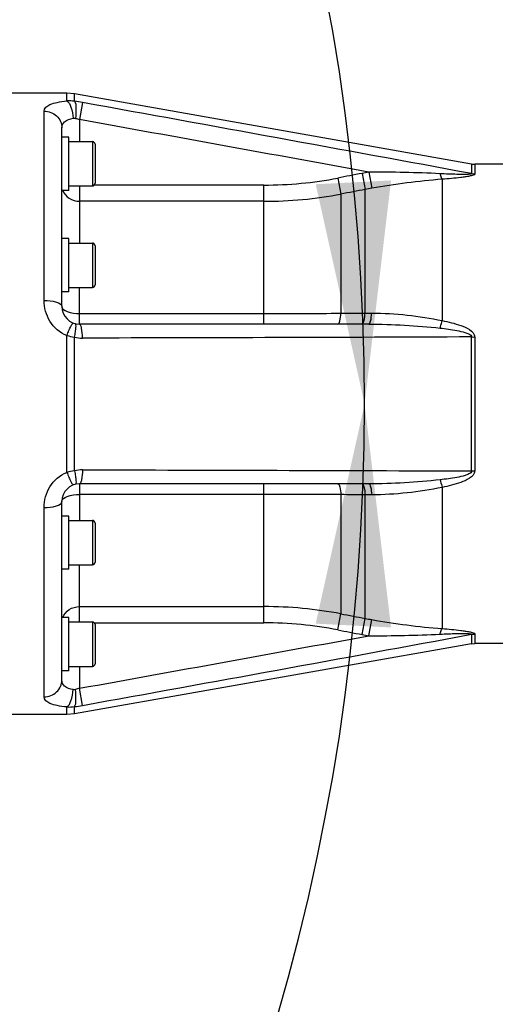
# Model space of a CAD drawing. Header units: millimetres. Extents: x 0 to 8410, y 0 to 5940.
# Tile 70 of 122: x 4845 to 4952, y 713 to 935. Entities that reach past the tile are written whole.
import ezdxf

# ---------------------------------------------------------------- set-up
doc = ezdxf.new("R2010")
doc.units = ezdxf.units.MM
doc.header["$LTSCALE"] = 462.55
doc.layers.get('0').update_dxf_attribs({"linetype": 'CONTINUOUS'})
for name, color, linetype in [('204101000016_DXF_DIMENSION', 7, 'CONTINUOUS'), ('304102000039DXF_CONTINUOUS_LINE', 7, 'CONTINUOUS'), ('501023000132DXF_CONTINUOUS_LINE', 7, 'CONTINUOUS'), ('504021000002DXF_CONTINUOUS_LINE', 7, 'CONTINUOUS')]:
    doc.layers.add(name, color=color, linetype=linetype)
doc.styles.get("Standard").update_dxf_attribs({"font": 'txt', "width": 0.7})
doc.dimstyles.new('DIMSTYLE_1', dxfattribs={"dimtxt": 90, "dimasz": 50, "dimexe": 1.5, "dimexo": 0, "dimtad": 1, "dimdsep": 46, "dimtxsty": 'Standard', "dimblk": '_FILLED', "dimblk1": '_FILLED', "dimblk2": '_FILLED', "dimcen": 0.09, "dimclrt": 5, "dimazin": 2, "dimtp": 0.01, "dimtm": 0.01, "dimtfac": 1, "dimtofl": 0, "dimtmove": 0, "dimatfit": 3, "dimldrblk": '_FILLED', "dimfxl": 1, "dimtolj": 1, "dimarcsym": 0})
doc.dimstyles.new('DIMSTYLE_8', dxfattribs={"dimtxt": 90, "dimasz": 50, "dimexe": 1.5, "dimexo": 0, "dimtad": 1, "dimdec": 0, "dimdsep": 46, "dimtxsty": 'Standard', "dimblk": '_FILLED', "dimblk1": '_FILLED', "dimblk2": '_FILLED', "dimcen": 0.09, "dimclrt": 5, "dimazin": 2, "dimtfac": 1, "dimtdec": 0, "dimtofl": 0, "dimtmove": 0, "dimatfit": 3, "dimldrblk": '_FILLED', "dimfxl": 1, "dimtolj": 1, "dimarcsym": 0})
doc.dimstyles.new('DIMSTYLE_9', dxfattribs={"dimtxt": 90, "dimasz": 50, "dimexe": 1.5, "dimexo": 0, "dimgap": 4.5, "dimtad": 0, "dimtih": 1, "dimtoh": 1, "dimdec": 1, "dimdsep": 46, "dimtxsty": 'Standard', "dimblk": '_FILLED', "dimblk1": '_FILLED', "dimblk2": '_FILLED', "dimcen": 0.09, "dimclrt": 5, "dimazin": 2, "dimtp": 0.5, "dimtm": 0.5, "dimtfac": 1, "dimtdec": 4, "dimtofl": 0, "dimtmove": 0, "dimatfit": 3, "dimldrblk": '_FILLED', "dimfxl": 1, "dimtolj": 1, "dimarcsym": 0})

# ---------------------------------------------------------------- blocks, each defined once
blk = doc.blocks.new('_FILLED')
at = {"color": 0, "linetype": 'ByBlock'}
blk.add_solid([(0, 0), (-1, 0.17), (-1, -0.17)], dxfattribs=at)
blk = doc.blocks.new('*D1')
at = {"layer": '204101000016_DXF_DIMENSION', "color": 2, "linetype": 'Continuous'}
for p, q in [((4706.85, 588.13), (4430.23, 848.67)), ((4430.23, 848.67), (5110.01, 208.38)), ((4706.85, 588.13), (4706.85, 588.13))]:
    blk.add_line(p, q, dxfattribs=at)
at = {"layer": '204101000016_DXF_DIMENSION', "color": 2, "linetype": 'Continuous', "xscale": 50, "yscale": 50, "zscale": 50, "rotation": 136.7128453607}
blk.add_blockref('_FILLED', (4706.85, 588.13), dxfattribs=at)
blk = doc.blocks.new('*D29')
at = {"layer": '204101000016_DXF_DIMENSION', "color": 2, "linetype": 'Continuous'}
for p, q in [((4430.23, 848.67), (6760.01, 1461.49)), ((6365.67, 1357.76), (4430.23, 848.67)), ((6365.67, 1357.76), (6365.67, 1357.76))]:
    blk.add_line(p, q, dxfattribs=at)
at = {"layer": '204101000016_DXF_DIMENSION', "color": 2, "linetype": 'Continuous', "xscale": 50, "yscale": 50, "zscale": 50, "rotation": 194.7380830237}
blk.add_blockref('_FILLED', (6365.67, 1357.76), dxfattribs=at)
blk = doc.blocks.new('*D31')
at = {"layer": '204101000016_DXF_DIMENSION', "color": 2, "linetype": 'Continuous'}
for start, end in [(98.0161, 167), (0, 68.5396)]:
    blk.add_arc((4430.23, 848.67), 492.77, start, end, dxfattribs=at)
for points in [[(3955.63, 1009.94), (3950.1, 959.52), (3971.97, 1005.28)], [(4911.98, 898.18), (4923, 848.67), (4928.96, 899.04)]]:
    blk.add_solid(points, dxfattribs=at)
blk = doc.blocks.new('*D32')
at = {"layer": '204101000016_DXF_DIMENSION', "color": 2, "linetype": 'Continuous'}
for start, end in [(291.4604, 360), (193, 261.9839)]:
    blk.add_arc((4430.23, 848.67), 492.77, start, end, dxfattribs=at)
for points in [[(4928.96, 798.31), (4923, 848.67), (4911.98, 799.17)], [(3971.97, 692.07), (3950.1, 737.83), (3955.63, 687.41)]]:
    blk.add_solid(points, dxfattribs=at)

msp = doc.modelspace()

# ---------------------------------------------------------------- linework, layer by layer
at = {"layer": '304102000039DXF_CONTINUOUS_LINE', "color": 7, "linetype": 'Continuous'}
for p, q in [((4855.85968, 918.67366), (4836.73457, 918.67366)), ((4857.59617, 918.52174), (4855.85968, 918.67366)), ((4947.13047, 902.73442), (4857.59617, 918.52174)), ((4854.73457, 908.80025), (4854.73457, 910.89914)), ((4854.73457, 885.92366), (4854.73457, 903.10328)), ((4947.13047, 902.73442), (4947.82503, 902.67366)), ((5121.94996, 902.67366), (4947.82503, 902.67366)), ((4854.73457, 870.67348), (4854.73457, 877.20628)), ((4923.97714, 866.67366), (4858.73458, 866.67366)), ((4923.97715, 830.67366), (4858.73457, 830.67366)), ((4854.73457, 820.14106), (4854.73457, 826.67384)), ((4854.73457, 794.24413), (4854.73457, 811.42366)), ((4947.13044, 794.61289), (4857.59617, 778.82558)), ((4947.13044, 794.61289), (4947.82503, 794.67366)), ((5121.94996, 794.67366), (4947.82503, 794.67366)), ((4854.73457, 786.44818), (4854.73457, 788.54707)), ((4857.59617, 778.82558), (4855.85968, 778.67366)), ((4855.85968, 778.67366), (4836.73457, 778.67366))]:
    msp.add_line(p, q, dxfattribs=at)
at = {"layer": '304102000039DXF_CONTINUOUS_LINE', "color": 9, "linetype": 'Continuous'}
for p, q in [((4855.85886, 916.9551), (4855.85968, 918.67366)), ((4857.59638, 916.87833), (4857.59617, 918.52174)), ((4859.42916, 916.59609), (4858.73457, 912.74765)), ((4850.73457, 872.00699), (4850.73457, 914.67029)), ((4858.73458, 912.74765), (4858.73458, 907.80025)), ((4923.97714, 900.91178), (4924.612, 897.27209)), ((4947.13047, 902.73442), (4947.13044, 900.58269)), ((4947.82503, 902.67366), (4947.82503, 900.52434)), ((4916.9708, 899.58182), (4917.66539, 895.96579)), ((4922.42403, 900.62765), (4923.11862, 897.00024)), ((4940.48344, 899.29684), (4940.48335, 867.4698)), ((4858.73457, 897.80025), (4858.73457, 884.92366)), ((4900.30058, 897.98897), (4862.0688, 897.98897)), ((4900.30058, 866.67366), (4900.30058, 897.98897)), ((4923.11858, 869.13762), (4923.11858, 897.00023)), ((4900.30048, 894.33599), (4858.73457, 894.33599)), ((4917.66539, 895.96579), (4917.66539, 869.11099)), ((4858.73457, 866.67366), (4858.73457, 874.92366)), ((4858.73457, 869.04403), (4900.30047, 869.04403)), ((4923.11858, 869.13762), (4924.612, 869.14081)), ((4855.85968, 848.67366), (4855.85885, 864.08938)), ((4857.59638, 833.61141), (4857.59639, 863.73591)), ((4947.13044, 833.57335), (4947.13044, 863.77397)), ((4947.82503, 863.757), (4947.82503, 833.59032)), ((4855.85886, 833.25794), (4855.85968, 848.67366)), ((4858.73457, 830.67366), (4858.73457, 822.42366)), ((4900.30058, 799.35835), (4900.30058, 830.67366)), ((4940.48334, 829.87751), (4940.48335, 798.05049)), ((4900.30048, 828.30329), (4858.73457, 828.30329)), ((4917.66539, 828.23633), (4917.66539, 801.38153)), ((4923.11858, 800.34709), (4923.11858, 828.20969)), ((4924.61201, 828.20651), (4923.11858, 828.20969)), ((4850.73457, 782.67703), (4850.73457, 825.34033)), ((4858.73457, 799.54707), (4858.73457, 812.42366)), ((4858.73457, 803.01133), (4900.30047, 803.01133)), ((4916.9708, 797.7655), (4917.66539, 801.38153)), ((4862.0688, 799.35835), (4900.30058, 799.35835)), ((4922.42403, 796.71967), (4923.11862, 800.34708)), ((4923.97714, 796.43554), (4924.612, 800.07523)), ((4947.13044, 796.76463), (4947.13044, 794.61289)), ((4947.82503, 796.82298), (4947.82503, 794.67366)), ((4858.73458, 789.54707), (4858.73458, 784.59967)), ((4859.42917, 780.75122), (4858.73457, 784.59967)), ((4855.85968, 778.67366), (4855.85886, 780.39222)), ((4857.59617, 778.82558), (4857.59639, 780.46899))]:
    msp.add_line(p, q, dxfattribs=at)
for centre, radius, start, end in [((4856.34163, 908.18758), 8.78087, 81.784513, 93.1516777), ((4853.2561, 882.60244), 34.5496, 79.7075596, 82.7831755), ((526.84872, -23060.00354), 24364.90474, 79.54751661, 79.757162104), ((-1035.00984, -31760.92792), 33200.98339, 79.660396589, 79.774825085), ((4940.41633, 806.66414), 95.6706, 99.8943026, 100.8398902), ((4900.24851, 986.56309), 88.57413, 270.0336793, 280.8824286), ((4940.42558, 806.16563), 92.46868, 99.8468668, 100.7874415), ((4900.25586, 988.13414), 93.79817, 270.0272498, 280.6964823), ((4900.13516, 3163.51912), 2294.4751, 270.00412823, 270.43775525), ((4861.24017, 886.11092), 22.66977, 256.2681202, 260.7505387), ((4859.417, 871.11121), 7.59668, 256.1335932, 270.0917423), ((4861.24015, 811.23649), 22.66967, 99.2494646, 103.7318768), ((4859.41699, 826.23614), 7.59666, 89.908223, 103.8664611), ((4900.13515, -1466.17192), 2294.47522, 89.56224476, 89.99587174), ((4900.25586, 709.21318), 93.79817, 79.3035178, 89.9727503), ((4900.24851, 710.78423), 88.57413, 79.1175714, 89.9663206), ((4940.42559, 891.18177), 92.46876, 259.2125585, 260.1531328), ((526.84898, 24757.34964), 24364.90349, 280.242837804, 280.452483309), ((4940.41635, 890.68329), 95.67071, 259.1601103, 260.1056969), ((-1035.00866, 33458.26874), 33200.97679, 280.225174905, 280.339603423), ((4856.34163, 789.15977), 8.78089, 266.8483125, 278.2155047), ((4853.25601, 814.74551), 34.55023, 277.2168592, 280.29241)]:
    msp.add_arc(centre, radius, start, end, dxfattribs=at)
at = {"layer": '304102000039DXF_CONTINUOUS_LINE', "color": 7, "linetype": 'Continuous'}
for centre, start, end in [((4858.73457, 870.67366), 180.0026439, 270.0001343), ((4858.73457, 826.67366), 89.9998764, 179.99735)]:
    msp.add_arc(centre, 4, start, end, dxfattribs=at)
at = {"layer": '304102000039DXF_CONTINUOUS_LINE', "color": 9, "linetype": 'Continuous'}
for points, knots in [([(4850.73457, 914.67029), (4850.73444, 915.33057), (4852.00293, 916.26443), (4853.82189, 916.69375), (4855.13251, 916.88804), (4855.85886, 916.9551)], [0, 0, 0, 0, 0.337074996, 0.627619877, 1, 1, 1, 1]), ([(4855.85968, 916.95517), (4856.34559, 916.68413), (4856.97777, 915.24791), (4857.2326, 913.90576), (4857.29713, 913.0534)], [0, 0, 0, 0, 0.394271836, 1, 1, 1, 1]), ([(4857.59616, 916.87831), (4857.89433, 916.49899), (4857.94685, 915.08318), (4857.91638, 913.83864), (4857.81808, 913.03181)], [0, 0, 0, 0, 0.37249734, 1, 1, 1, 1]), ([(4850.73457, 914.67029), (4851.7467, 914.67029), (4853.82319, 913.91963), (4854.73457, 911.86993), (4854.73457, 910.89906)], [0, 0, 0, 0, 0.510401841, 1, 1, 1, 1]), ([(4854.73457, 910.89918), (4854.73455, 911.39985), (4855.35922, 912.61702), (4856.61222, 912.93403), (4857.29713, 913.0534)], [0, 0, 0, 0, 0.418654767, 1, 1, 1, 1]), ([(4947.13044, 900.58269), (4947.1436, 900.50633), (4946.81594, 900.46162), (4946.40817, 900.41023), (4945.61712, 900.39051), (4944.72448, 900.39054), (4943.47466, 900.41273), (4941.91174, 900.46531), (4940.65565, 900.52222), (4940.02646, 900.5533)], [0, 0, 0, 0, 0.032573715, 0.088433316, 0.212408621, 0.341224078, 0.471776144, 0.735163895, 1, 1, 1, 1]), ([(4940.02646, 900.55332), (4940.05886, 900.41866), (4940.17416, 899.98895), (4940.31636, 899.55554), (4940.48344, 899.29684)], [0, 0, 0, 0, 0.310217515, 1, 1, 1, 1]), ([(4947.82503, 900.52434), (4947.82503, 900.3649), (4947.26919, 900.16685), (4946.62609, 899.99495), (4945.66979, 899.82836), (4944.33949, 899.64385), (4942.59577, 899.46192), (4941.19309, 899.34853), (4940.48344, 899.29684)], [0, 0, 0, 0, 0.063647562, 0.174958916, 0.302856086, 0.437550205, 0.715959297, 1, 1, 1, 1]), ([(4854.95357, 896.79678), (4855.22501, 896.07839), (4856.31492, 894.77857), (4857.9284, 894.33599), (4858.73457, 894.33599)], [0, 0, 0, 0, 0.487863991, 1, 1, 1, 1]), ([(4855.85885, 864.08938), (4854.31836, 864.71877), (4851.64146, 867.03051), (4850.73446, 870.38622), (4850.73457, 872.00699)], [0, 0, 0, 0, 0.506595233, 1, 1, 1, 1]), ([(4850.73457, 872.00699), (4851.68628, 872.00699), (4852.94486, 871.93262), (4854.73457, 871.17496), (4854.73457, 870.67366)], [0, 0, 0, 0, 0.654993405, 1, 1, 1, 1]), ([(4854.73457, 870.67366), (4854.73457, 870.12588), (4856.39248, 869.13061), (4857.77846, 869.04403), (4858.73457, 869.04403)], [0, 0, 0, 0, 0.364242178, 1, 1, 1, 1]), ([(4916.9708, 866.67366), (4917.23218, 866.67366), (4917.51451, 867.84124), (4917.61766, 868.51469), (4917.66539, 869.11099)], [0, 0, 0, 0, 0.304073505, 1, 1, 1, 1]), ([(4922.42403, 866.67366), (4922.68788, 866.67366), (4922.96721, 867.85664), (4923.0715, 868.53522), (4923.11862, 869.13762)], [0, 0, 0, 0, 0.30394734, 1, 1, 1, 1]), ([(4923.97714, 866.67377), (4924.06494, 866.67377), (4924.25426, 866.93759), (4924.46864, 867.73115), (4924.56906, 868.53855), (4924.612, 869.14081)], [0, 0, 0, 0, 0.100981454, 0.30552102, 1, 1, 1, 1]), ([(4855.85968, 864.08892), (4856.01754, 864.47897), (4856.31005, 865.16214), (4856.73228, 866.1246), (4857.01924, 866.5696), (4857.21801, 866.9714), (4857.29715, 866.94093)], [0, 0, 0, 0, 0.392976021, 0.711867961, 0.920800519, 1, 1, 1, 1]), ([(4857.59616, 863.73594), (4857.67588, 864.13003), (4857.80506, 864.83289), (4857.92684, 865.80849), (4857.94648, 866.35528), (4857.90562, 866.75946), (4857.81807, 866.78008)], [0, 0, 0, 0, 0.390125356, 0.705064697, 0.912727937, 1, 1, 1, 1]), ([(4859.42917, 863.51454), (4859.40011, 864.27538), (4859.30009, 865.31228), (4859.06536, 866.30994), (4858.84429, 866.67366), (4858.73457, 866.67366)], [0, 0, 0, 0, 0.690994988, 0.900430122, 1, 1, 1, 1]), ([(4940.02646, 865.76787), (4940.06342, 865.88621), (4940.2306, 866.44944), (4940.37536, 867.01907), (4940.48344, 867.46978)], [0, 0, 0, 0, 0.211040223, 1, 1, 1, 1]), ([(4940.02646, 865.76787), (4940.65608, 865.69994), (4941.91691, 865.54787), (4943.78235, 865.26057), (4945.36934, 864.89926), (4946.47831, 864.51876), (4947.14575, 864.07639), (4947.13044, 863.77397)], [0, 0, 0, 0, 0.251325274, 0.502756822, 0.754202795, 0.879826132, 1, 1, 1, 1]), ([(4940.48335, 867.4698), (4941.90702, 867.19043), (4944.05683, 866.65043), (4946.61853, 865.61087), (4947.82295, 864.43845), (4947.82503, 863.757)], [0, 0, 0, 0, 0.508626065, 0.761096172, 1, 1, 1, 1]), ([(4850.73457, 825.34033), (4850.73446, 826.9611), (4851.64146, 830.31681), (4854.31837, 832.62856), (4855.85886, 833.25794)], [0, 0, 0, 0, 0.493404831, 1, 1, 1, 1]), ([(4855.85968, 833.25838), (4856.01754, 832.86834), (4856.31006, 832.18519), (4856.73228, 831.22275), (4857.01923, 830.77778), (4857.21799, 830.37598), (4857.29713, 830.40645)], [0, 0, 0, 0, 0.392980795, 0.711872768, 0.920802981, 1, 1, 1, 1]), ([(4857.59616, 833.61138), (4857.67588, 833.21729), (4857.80507, 832.51442), (4857.92684, 831.53881), (4857.94648, 830.99202), (4857.90563, 830.58783), (4857.81808, 830.56722)], [0, 0, 0, 0, 0.390125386, 0.705065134, 0.912728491, 1, 1, 1, 1]), ([(4859.42916, 833.83279), (4859.40011, 833.07194), (4859.30009, 832.03504), (4859.06536, 831.03738), (4858.84429, 830.67366), (4858.73457, 830.67366)], [0, 0, 0, 0, 0.690994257, 0.90042975, 1, 1, 1, 1]), ([(4947.13044, 833.57335), (4947.14598, 833.27327), (4946.48266, 832.83096), (4945.37532, 832.44938), (4943.78666, 832.08754), (4941.91911, 831.7997), (4940.65681, 831.64745), (4940.02646, 831.57944)], [0, 0, 0, 0, 0.119249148, 0.244952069, 0.496676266, 0.748390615, 1, 1, 1, 1]), ([(4947.82503, 833.59032), (4947.82506, 832.90886), (4946.61742, 831.73654), (4944.05746, 830.69687), (4941.90702, 830.15684), (4940.48334, 829.87751)], [0, 0, 0, 0, 0.238908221, 0.491367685, 1, 1, 1, 1]), ([(4916.9708, 830.67366), (4917.23218, 830.67366), (4917.51451, 829.50608), (4917.61766, 828.83263), (4917.66539, 828.23633)], [0, 0, 0, 0, 0.304073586, 1, 1, 1, 1]), ([(4922.42403, 830.67366), (4922.68788, 830.67366), (4922.96721, 829.49068), (4923.0715, 828.8121), (4923.11862, 828.20969)], [0, 0, 0, 0, 0.303947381, 1, 1, 1, 1]), ([(4923.97715, 830.67366), (4924.06495, 830.67366), (4924.25428, 830.40983), (4924.46866, 829.61622), (4924.56907, 828.80879), (4924.61201, 828.20651)], [0, 0, 0, 0, 0.100983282, 0.305523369, 1, 1, 1, 1]), ([(4940.02646, 831.57943), (4940.06342, 831.46109), (4940.2306, 830.89787), (4940.37536, 830.32824), (4940.48344, 829.87753)], [0, 0, 0, 0, 0.2110395, 1, 1, 1, 1]), ([(4854.73457, 826.67366), (4854.73457, 827.22144), (4856.39248, 828.21671), (4857.77846, 828.30329), (4858.73457, 828.30329)], [0, 0, 0, 0, 0.364242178, 1, 1, 1, 1]), ([(4850.73457, 825.34033), (4851.68628, 825.34033), (4852.94486, 825.4147), (4854.73457, 826.17236), (4854.73457, 826.67366)], [0, 0, 0, 0, 0.654993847, 1, 1, 1, 1]), ([(4854.95357, 800.55054), (4855.22501, 801.26893), (4856.31492, 802.56875), (4857.9284, 803.01133), (4858.73457, 803.01133)], [0, 0, 0, 0, 0.48786399, 1, 1, 1, 1]), ([(4940.02646, 796.79402), (4940.05886, 796.92868), (4940.17416, 797.35838), (4940.31636, 797.79178), (4940.48344, 798.05048)], [0, 0, 0, 0, 0.310219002, 1, 1, 1, 1]), ([(4940.02646, 796.79402), (4940.65483, 796.82505), (4941.90929, 796.88198), (4943.47019, 796.93425), (4944.71847, 796.95705), (4945.61026, 796.95569), (4946.40126, 796.94076), (4946.8104, 796.88249), (4947.143, 796.84311), (4947.13044, 796.76463)], [0, 0, 0, 0, 0.264518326, 0.527595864, 0.657999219, 0.786677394, 0.91064211, 0.966583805, 1, 1, 1, 1]), ([(4940.48335, 798.05049), (4941.19299, 797.99879), (4942.59572, 797.88543), (4944.33917, 797.70346), (4945.67002, 797.51901), (4946.625, 797.35225), (4947.27214, 797.18083), (4947.82171, 796.98236), (4947.82503, 796.82298)], [0, 0, 0, 0, 0.284027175, 0.562429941, 0.697127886, 0.8250278, 0.936363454, 1, 1, 1, 1]), ([(4850.73457, 782.67703), (4851.7467, 782.67703), (4853.82319, 783.42769), (4854.73457, 785.47739), (4854.73457, 786.44826)], [0, 0, 0, 0, 0.510401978, 1, 1, 1, 1]), ([(4857.29713, 784.29392), (4856.61222, 784.41329), (4855.35922, 784.7303), (4854.73455, 785.94747), (4854.73457, 786.44814)], [0, 0, 0, 0, 0.581345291, 1, 1, 1, 1]), ([(4855.85968, 780.39223), (4856.34559, 780.66324), (4856.97778, 782.09945), (4857.23262, 783.44156), (4857.29715, 784.29392)], [0, 0, 0, 0, 0.394263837, 1, 1, 1, 1]), ([(4857.59616, 780.46901), (4857.89432, 780.84834), (4857.94685, 782.26414), (4857.91638, 783.50868), (4857.81807, 784.31551)], [0, 0, 0, 0, 0.372499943, 1, 1, 1, 1]), ([(4855.85886, 780.39222), (4855.13251, 780.45928), (4853.82189, 780.65357), (4852.00292, 781.08289), (4850.73444, 782.01675), (4850.73457, 782.67703)], [0, 0, 0, 0, 0.372380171, 0.662925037, 1, 1, 1, 1])]:
    msp.add_open_spline(points, degree=3, knots=knots, dxfattribs=at)
for points in [[(4857.29713, 913.0534), (4857.46835, 913.08322), (4857.64977, 913.07517), (4857.81807, 913.03181)], [(4857.81807, 913.03181), (4858.12781, 912.95202), (4858.43373, 912.85624), (4858.73458, 912.74765)], [(4940.02646, 900.5533), (4934.68187, 900.81735), (4929.32824, 900.92121), (4923.97714, 900.91178)], [(4922.42403, 900.62765), (4920.60618, 900.27956), (4918.78844, 899.93096), (4916.9708, 899.58182)], [(4940.48334, 899.29683), (4935.16528, 898.89356), (4929.86677, 898.18406), (4924.612, 897.27209)], [(4947.13044, 900.58269), (4947.35694, 900.54434), (4947.59375, 900.50677), (4947.81892, 900.55225)], [(4923.11858, 897.00023), (4921.30077, 896.65584), (4919.48304, 896.31104), (4917.66539, 895.96579)], [(4917.66539, 869.11099), (4919.48312, 869.12002), (4921.30085, 869.1289), (4923.11858, 869.13762)], [(4924.612, 869.14081), (4929.93168, 869.15184), (4935.27125, 868.53426), (4940.48335, 867.46979)], [(4923.97714, 866.67366), (4929.33543, 866.67375), (4934.69912, 866.34289), (4940.02646, 865.76787)], [(4947.13044, 863.77397), (4917.89677, 863.66081), (4888.66298, 863.58062), (4859.42916, 863.51453)], [(4947.13044, 863.77397), (4947.35968, 863.76268), (4947.5898, 863.75165), (4947.81892, 863.76511)], [(4859.42916, 833.83279), (4888.66298, 833.7667), (4917.89677, 833.68651), (4947.13044, 833.57335)], [(4947.13044, 833.57335), (4947.35968, 833.58464), (4947.5898, 833.59567), (4947.81892, 833.58221)], [(4940.02646, 831.57944), (4934.69912, 831.00441), (4929.33543, 830.67357), (4923.97715, 830.67366)], [(4940.48334, 829.87752), (4935.27124, 828.81304), (4929.93168, 828.19547), (4924.61201, 828.20651)], [(4923.11858, 828.20969), (4921.30085, 828.21842), (4919.48312, 828.2273), (4917.66539, 828.23633)], [(4917.66539, 801.38153), (4919.48304, 801.03628), (4921.30077, 800.69148), (4923.11858, 800.34709)], [(4924.612, 800.07523), (4929.86678, 799.16325), (4935.16529, 798.45375), (4940.48335, 798.05049)], [(4916.9708, 797.7655), (4918.78844, 797.41636), (4920.60618, 797.06776), (4922.42403, 796.71967)], [(4923.97714, 796.43554), (4929.32824, 796.42611), (4934.68187, 796.52997), (4940.02646, 796.79402)], [(4947.13044, 796.76463), (4947.35694, 796.80298), (4947.59375, 796.84055), (4947.81892, 796.79507)], [(4857.81807, 784.31551), (4857.64977, 784.27215), (4857.46835, 784.2641), (4857.29713, 784.29392)], [(4858.73458, 784.59967), (4858.43373, 784.49108), (4858.12781, 784.3953), (4857.81807, 784.31551)]]:
    msp.add_open_spline(points, degree=3, dxfattribs=at)
at = {"layer": '501023000132DXF_CONTINUOUS_LINE', "color": 7, "linetype": 'Continuous'}
for p, q in [((4856.33457, 907.80025), (4861.63457, 907.80025)), ((4862.23457, 907.20025), (4862.23457, 898.40026)), ((4856.33457, 897.80025), (4861.63457, 897.80025)), ((4856.33457, 884.92366), (4861.63457, 884.92366)), ((4862.23457, 884.32366), (4862.23457, 875.52367)), ((4856.33457, 874.92366), (4861.63457, 874.92366)), ((4856.33457, 822.42366), (4861.63457, 822.42366)), ((4862.23457, 821.82366), (4862.23457, 813.02366)), ((4856.33457, 812.42366), (4861.63457, 812.42366)), ((4856.33457, 799.54707), (4861.63457, 799.54707)), ((4862.23457, 798.94707), (4862.23457, 790.14707)), ((4856.33457, 789.54707), (4861.63457, 789.54707))]:
    msp.add_line(p, q, dxfattribs=at)
at = {"layer": '501023000132DXF_CONTINUOUS_LINE', "color": 9, "linetype": 'Continuous'}
for p, q in [((4861.63457, 907.80025), (4861.63457, 897.80025)), ((4861.63457, 884.92366), (4861.63457, 874.92366)), ((4861.63457, 822.42366), (4861.63457, 812.42366)), ((4861.63457, 799.54707), (4861.63457, 789.54707))]:
    msp.add_line(p, q, dxfattribs=at)
at = {"layer": '501023000132DXF_CONTINUOUS_LINE', "color": 7, "linetype": 'Continuous'}
for centre, start, end in [((4861.63457, 907.20025), 359.9999994, 90), ((4861.63457, 898.40025), 270, 0.0000006), ((4861.63457, 884.32366), 359.9999994, 90), ((4861.63457, 875.52366), 270, 0.0000006), ((4861.63457, 821.82366), 0, 90), ((4861.63457, 813.02366), 270, 360), ((4861.63457, 798.94707), 0, 90), ((4861.63457, 790.14707), 270, 360)]:
    msp.add_arc(centre, 0.6, start, end, dxfattribs=at)
at = {"layer": '504021000002DXF_CONTINUOUS_LINE', "color": 7, "linetype": 'Continuous'}
for p, q in [((4856.33457, 908.80025), (4854.73457, 908.80025)), ((4854.73457, 903.10328), (4854.73457, 908.80025)), ((4856.33457, 896.80025), (4856.33457, 908.80025)), ((4856.33457, 896.80025), (4854.73457, 896.80025)), ((4856.33457, 885.92366), (4854.73457, 885.92366)), ((4854.73457, 877.20628), (4854.73457, 885.90092)), ((4856.33457, 873.92366), (4856.33457, 885.92366)), ((4856.33457, 873.92366), (4854.73457, 873.92366)), ((4856.33457, 823.42366), (4854.73457, 823.42366)), ((4856.33457, 811.42366), (4856.33457, 823.42366)), ((4854.73457, 811.4464), (4854.73457, 820.14106)), ((4856.33457, 811.42366), (4854.73457, 811.42366)), ((4856.33457, 800.54707), (4854.73457, 800.54707)), ((4856.33457, 788.54707), (4856.33457, 800.54707)), ((4854.73457, 788.54707), (4854.73457, 794.24413)), ((4856.33457, 788.54707), (4854.73457, 788.54707))]:
    msp.add_line(p, q, dxfattribs=at)

# ---------------------------------------------------------------- dimensions: what is measured, and where the dimension line sits
at = {"layer": '204101000016_DXF_DIMENSION', "color": 2, "linetype": 'Continuous'}
for mpoint, dimstyle, picture, middle in [((6365.66592, 1357.76438), 'DIMSTYLE_8', '*D29', (6449.65089, 1403.12092)), ((4706.84807, 588.12621), 'DIMSTYLE_1', '*D1', (4942.00368, 397.53829))]:
    dim = msp.add_radius_dim(center=(4430.23457, 848.67366), mpoint=mpoint, text='R<>', dimstyle=dimstyle, override={"dimpost": '<>'}, dxfattribs=at)
    dim.commit()
    dim.dimension.update_dxf_attribs({"geometry": picture, "text_midpoint": middle, "dimtype": 164})
for base, line1, line2, picture, middle in [((4486.01746, 1338.27381), ((4918.07463, 848.67366), (4923.0023, 848.67366)), ((3954.89782, 958.41379), (3950.09644, 959.52228)), '*D31', (4361.51746, 1293.27381)), ((4486.01746, 359.07351), ((3954.89782, 738.93352), (3950.09644, 737.82504)), ((4918.07463, 848.67366), (4923.0023, 848.67366)), '*D32', (4361.51746, 314.07351))]:
    dim = msp.add_angular_dim_2l(base=base, line1=line1, line2=line2, dimstyle='DIMSTYLE_9', dxfattribs=at)
    dim.commit()
    dim.dimension.update_dxf_attribs({"geometry": picture, "text_midpoint": middle, "dimtype": 162})

doc.saveas('drawing.dxf')
